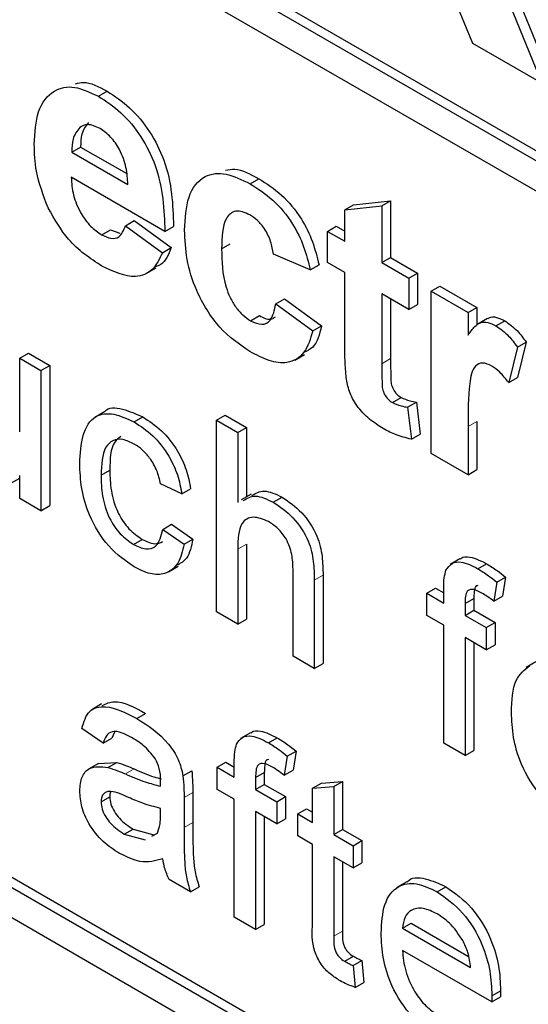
# Paper-space layout 'Blatt2' of a CAD drawing. Header units: millimetres. Extents: x 5 to 418, y 2 to 292.
# Tile 12 of 76: x 97.51 to 99.57, y 154.94 to 158.92. Entities that reach past the tile are written whole.
import ezdxf

# ---------------------------------------------------------------- set-up
doc = ezdxf.new("R2010")
doc.units = ezdxf.units.MM

psp = doc.layouts.new('Blatt2')

# ---------------------------------------------------------------- linework, layer by layer
at = {"color": 7, "linetype": 'Continuous', "lineweight": 25}
for p, q in [((92.2068, 162.6207), (105.6064, 154.8852)), ((92.2421, 162.6411), (105.6064, 154.926)), ((105.6064, 154.7627), (92.2068, 162.4982)), ((87.6813, 160.9461), (105.359, 150.741)), ((99.342, 158.8279), (99.166, 159.2539)), ((99.4702, 159.0368), (99.6201, 158.6674)), ((99.5055, 159.0572), (99.6555, 158.6878)), ((99.6201, 158.6674), (99.342, 158.8279)), ((97.8266, 158.6151), (97.862, 158.6355)), ((92.2421, 158.4765), (105.3943, 150.8839)), ((92.2068, 158.4561), (105.359, 150.8635)), ((97.7194, 158.3891), (97.7548, 158.4095)), ((97.7548, 158.4095), (97.9412, 158.3019)), ((97.7194, 158.3891), (97.9461, 158.2582)), ((98.0957, 158.0682), (97.7168, 158.287)), ((98.4405, 158.2607), (98.4759, 158.2811)), ((98.8237, 158.1547), (98.859, 158.1751)), ((98.8237, 158.1547), (98.9732, 158.1719)), ((98.859, 158.1751), (99.0086, 158.1924)), ((98.9732, 158.1719), (99.0086, 158.1924)), ((98.9732, 158.1719), (98.9732, 157.9416)), ((99.0086, 158.1924), (99.0086, 157.9621)), ((98.8237, 158.028), (98.8237, 158.1547)), ((97.9361, 158.0912), (97.9715, 158.1117)), ((97.9361, 158.0912), (98.0857, 157.9819)), ((97.9715, 158.1117), (98.1211, 158.0023)), ((98.0957, 158.0682), (98.1311, 158.0886)), ((98.7538, 158.0683), (98.7892, 158.0887)), ((98.7892, 158.0887), (98.8237, 158.0688)), ((97.8402, 158.0545), (97.8755, 158.0749)), ((97.8755, 158.0749), (97.9128, 158.0607)), ((98.7538, 157.9416), (98.7538, 158.0683)), ((98.7538, 158.0683), (98.8237, 158.028)), ((98.0857, 157.9819), (98.1211, 158.0023)), ((98.3251, 157.9974), (98.3604, 158.0178)), ((98.684, 157.9128), (98.5345, 157.9761)), ((98.9732, 157.9416), (99.0086, 157.9621)), ((99.0086, 157.9621), (99.1183, 157.8987)), ((98.0201, 157.8974), (98.0599, 157.9204)), ((98.684, 157.9128), (98.7194, 157.9332)), ((98.8237, 157.9013), (98.7538, 157.9416)), ((98.9732, 157.9416), (99.0829, 157.8783)), ((98.8237, 157.6106), (98.8237, 157.9013)), ((99.0829, 157.8783), (99.1183, 157.8987)), ((99.0829, 157.8783), (99.0829, 157.7516)), ((99.1183, 157.8987), (99.1183, 157.7721)), ((99.1727, 157.8265), (99.208, 157.8469)), ((99.208, 157.8469), (99.3576, 157.7606)), ((99.0829, 157.7516), (98.9732, 157.815)), ((98.9732, 157.815), (98.9732, 157.5328)), ((99.1727, 157.1701), (99.1727, 157.8265)), ((99.1727, 157.8265), (99.3223, 157.7402)), ((98.5444, 157.7746), (98.5798, 157.795)), ((98.5444, 157.7746), (98.694, 157.6652)), ((98.5798, 157.795), (98.7294, 157.6857)), ((99.0086, 157.7946), (99.0086, 157.5533)), ((99.0829, 157.7516), (99.1183, 157.7721)), ((99.3223, 157.7402), (99.3576, 157.7606)), ((99.3576, 157.7606), (99.3576, 157.6882)), ((98.4425, 157.7068), (98.4779, 157.7272)), ((99.3223, 157.7402), (99.3223, 157.6486)), ((98.694, 157.6652), (98.7294, 157.6857)), ((99.4013, 157.7158), (99.3615, 157.6928)), ((99.4352, 157.6865), (99.4706, 157.7069)), ((99.5217, 157.6002), (99.4868, 157.4561)), ((99.5217, 157.6002), (99.5571, 157.6206)), ((99.5571, 157.6206), (99.5221, 157.4765)), ((97.5083, 157.5546), (97.5437, 157.5751)), ((97.5437, 157.5751), (97.6298, 157.5253)), ((98.6215, 157.5477), (98.6612, 157.5707)), ((97.5083, 157.2569), (97.5083, 157.5546)), ((97.5083, 157.5546), (97.5945, 157.5049)), ((97.5945, 157.5049), (97.6298, 157.5253)), ((97.6298, 157.5253), (97.6298, 156.9585)), ((97.5945, 157.5049), (97.5945, 156.9381)), ((99.4868, 157.4561), (99.5221, 157.4765)), ((99.0159, 157.3758), (99.0513, 157.3962)), ((99.0779, 157.3565), (99.1133, 157.3769)), ((99.1133, 157.3769), (99.1283, 157.2479)), ((97.8518, 157.3384), (97.812, 157.3154)), ((98.3041, 157.3041), (98.3395, 157.3245)), ((98.3395, 157.3245), (98.4256, 157.2748)), ((99.0779, 157.3565), (99.0929, 157.2275)), ((97.9715, 157.2972), (98.0068, 157.3176)), ((98.3041, 156.5284), (98.3041, 157.3041)), ((98.3041, 157.3041), (98.3902, 157.2544)), ((99.3576, 157.2989), (99.3576, 157.1042)), ((98.3902, 157.2544), (98.4256, 157.2748)), ((98.3902, 157.2544), (98.3902, 156.9711)), ((98.4256, 157.2748), (98.4256, 156.9945)), ((99.0929, 157.2275), (99.1283, 157.2479)), ((99.3223, 157.2785), (99.3223, 157.0838)), ((99.3223, 157.0838), (99.1727, 157.1701)), ((97.5083, 156.9878), (97.5083, 157.0804)), ((97.8373, 157.0818), (97.8727, 157.1022)), ((99.3223, 157.0838), (99.3576, 157.1042)), ((97.4725, 157.0492), (97.5083, 157.0699)), ((98.1646, 157.0067), (98.0785, 157.0465)), ((98.1646, 157.0067), (98.1999, 157.0271)), ((98.4443, 157.0053), (98.4045, 156.9823)), ((97.5945, 156.9381), (97.5083, 156.9878)), ((98.5342, 156.9724), (98.5696, 156.9928)), ((97.5945, 156.9381), (97.6298, 156.9585)), ((98.0871, 156.8625), (98.1224, 156.8829)), ((98.1224, 156.8829), (98.2086, 156.8233)), ((98.0871, 156.8625), (98.1732, 156.8029)), ((97.9687, 156.8016), (98.004, 156.822)), ((98.1732, 156.8029), (98.2086, 156.8233)), ((98.4256, 156.8032), (98.4256, 156.4991)), ((98.3902, 156.7828), (98.3902, 156.4787)), ((99.2896, 156.7432), (99.2498, 156.7202)), ((99.3621, 156.7033), (99.3975, 156.7237)), ((98.1097, 156.6903), (98.1495, 156.7133)), ((98.6141, 156.3494), (98.6141, 156.7017)), ((98.7003, 156.6571), (98.7003, 156.2997)), ((98.7356, 156.6775), (98.7356, 156.3201)), ((99.4384, 156.6494), (99.4262, 156.5718)), ((99.4384, 156.6494), (99.4738, 156.6698)), ((99.4738, 156.6698), (99.4616, 156.5922)), ((99.1549, 156.6041), (99.1903, 156.6245)), ((99.1549, 156.5146), (99.1549, 156.6041)), ((99.1549, 156.6041), (99.2238, 156.5643)), ((99.1903, 156.6245), (99.2238, 156.6051)), ((99.2238, 156.5643), (99.2238, 156.622)), ((99.3099, 156.5626), (99.3453, 156.583)), ((99.3099, 156.5626), (99.3099, 156.5146)), ((99.3453, 156.583), (99.3453, 156.535)), ((99.4262, 156.5718), (99.4616, 156.5922)), ((98.3902, 156.4787), (98.3041, 156.5284)), ((99.3099, 156.5146), (99.3453, 156.535)), ((99.3453, 156.535), (99.4314, 156.4853)), ((98.3902, 156.4787), (98.4256, 156.4991)), ((99.2238, 156.4748), (99.1549, 156.5146)), ((99.3099, 156.5146), (99.3961, 156.4649)), ((99.3961, 156.4649), (99.4314, 156.4853)), ((99.4314, 156.4853), (99.4314, 156.3958)), ((99.2238, 155.9975), (99.2238, 156.4748)), ((99.3961, 156.4649), (99.3961, 156.3754)), ((99.3961, 156.3754), (99.3099, 156.4251)), ((99.3099, 156.4251), (99.3099, 155.9477)), ((99.3453, 156.4047), (99.3453, 155.9681)), ((99.3961, 156.3754), (99.4314, 156.3958)), ((98.7003, 156.2997), (98.6141, 156.3494)), ((99.5968, 156.3261), (99.557, 156.3032)), ((98.7003, 156.2997), (98.7356, 156.3201)), ((97.8399, 156.156), (97.8002, 156.133)), ((97.9823, 156.0976), (98.0176, 156.118)), ((97.8459, 155.9973), (97.7598, 156.0569)), ((97.8459, 155.9973), (97.8813, 156.0177)), ((97.8925, 156.0424), (97.8813, 156.0177)), ((98.4421, 156.039), (98.4023, 156.016)), ((98.5147, 155.9991), (98.5501, 156.0195)), ((98.591, 155.9452), (98.6264, 155.9656)), ((98.6264, 155.9656), (98.6141, 155.888)), ((99.3099, 155.9477), (99.2238, 155.9975)), ((99.3099, 155.9477), (99.3453, 155.9681)), ((98.591, 155.9452), (98.5788, 155.8676)), ((97.8268, 155.9155), (97.787, 155.8925)), ((97.8269, 155.9153), (97.9007, 155.9198)), ((97.8653, 155.8994), (97.9007, 155.9198)), ((98.169, 155.8655), (98.2044, 155.8859)), ((98.3075, 155.8999), (98.3428, 155.9203)), ((98.3075, 155.8104), (98.3075, 155.8999)), ((98.3075, 155.8999), (98.3764, 155.8601)), ((98.3428, 155.9203), (98.3764, 155.901)), ((98.3764, 155.8601), (98.3764, 155.9178)), ((98.5788, 155.8676), (98.6141, 155.888)), ((98.4625, 155.8584), (98.4979, 155.8788)), ((98.4625, 155.8584), (98.4625, 155.8104)), ((98.4979, 155.8788), (98.4979, 155.8308)), ((98.3764, 155.7706), (98.3075, 155.8104)), ((98.4625, 155.8104), (98.4979, 155.8308)), ((98.4625, 155.8104), (98.5486, 155.7607)), ((98.4979, 155.8308), (98.584, 155.7811)), ((98.6934, 155.8151), (98.7287, 155.8355)), ((98.6934, 155.8151), (98.7795, 155.822)), ((98.6934, 155.6771), (98.6934, 155.8151)), ((98.7287, 155.8355), (98.8149, 155.8424)), ((98.7795, 155.822), (98.8149, 155.8424)), ((98.7795, 155.822), (98.7795, 155.6274)), ((98.8149, 155.8424), (98.8149, 155.6478)), ((97.8373, 155.7603), (97.8727, 155.7807)), ((98.1732, 155.7781), (98.1732, 155.6567)), ((98.2086, 155.7985), (98.2086, 155.6771)), ((98.3764, 155.2933), (98.3764, 155.7706)), ((98.5486, 155.7607), (98.584, 155.7811)), ((98.584, 155.7811), (98.584, 155.6916)), ((98.0781, 155.7051), (98.0785, 155.7338)), ((98.5486, 155.7607), (98.5486, 155.6712)), ((98.6331, 155.7119), (98.6685, 155.7323)), ((98.6685, 155.7323), (98.6934, 155.7179)), ((98.5486, 155.6712), (98.4625, 155.7209)), ((98.4625, 155.7209), (98.4625, 155.2435)), ((98.4979, 155.7005), (98.4979, 155.264)), ((98.5486, 155.6712), (98.584, 155.6916)), ((98.6331, 155.6224), (98.6331, 155.7119)), ((98.6331, 155.7119), (98.6934, 155.6771)), ((97.9315, 155.6296), (97.9669, 155.65)), ((97.9669, 155.65), (98.0516, 155.6268)), ((98.7795, 155.6274), (98.8149, 155.6478)), ((98.8149, 155.6478), (98.8924, 155.6031)), ((97.9315, 155.6296), (98.0162, 155.6064)), ((98.0431, 155.6214), (98.0653, 155.6338)), ((98.6934, 155.5876), (98.6331, 155.6224)), ((98.7795, 155.6274), (98.857, 155.5827)), ((98.6934, 155.2695), (98.6934, 155.5876)), ((98.857, 155.5827), (98.8924, 155.6031)), ((98.857, 155.5827), (98.857, 155.4932)), ((98.8924, 155.6031), (98.8924, 155.5136)), ((98.857, 155.4932), (98.7795, 155.5379)), ((98.7795, 155.5379), (98.7795, 155.2162)), ((98.8149, 155.5175), (98.8149, 155.2367)), ((98.857, 155.4932), (98.8924, 155.5136)), ((98.199, 155.3956), (98.1129, 155.4454)), ((98.199, 155.3956), (98.2344, 155.416)), ((99.0744, 155.4359), (99.0346, 155.4129)), ((99.1976, 155.396), (99.2329, 155.4164)), ((98.4625, 155.2435), (98.3764, 155.2933)), ((98.4625, 155.2435), (98.4979, 155.264)), ((99.0568, 155.2485), (99.0922, 155.2689)), ((99.0568, 155.2485), (99.3324, 155.0894)), ((99.0922, 155.2689), (99.3242, 155.135)), ((98.8232, 155.1149), (98.8586, 155.1353)), ((99.4181, 154.9504), (99.0568, 155.159)), ((98.857, 155.0978), (98.8924, 155.1183)), ((98.857, 155.0978), (98.8656, 155.0094)), ((98.8924, 155.1183), (98.901, 155.0298)), ((98.8656, 155.0094), (98.901, 155.0298)), ((99.4181, 154.9504), (99.4535, 154.9709)), ((99.4185, 154.9757), (99.4539, 154.9961))]:
    psp.add_line(p, q, dxfattribs=at)
at = {"color": 7, "linetype": 'Continuous', "lineweight": 18}
for p, q in [((98.9732, 157.5328), (99.0086, 157.5533)), ((99.3223, 157.2785), (99.3576, 157.2989)), ((98.3902, 156.7828), (98.4256, 156.8032)), ((98.7003, 156.6571), (98.7356, 156.6775)), ((97.9361, 155.8728), (97.9715, 155.8932)), ((98.1732, 155.7781), (98.2086, 155.7985)), ((98.1732, 155.6567), (98.2086, 155.6771)), ((98.7795, 155.2162), (98.8149, 155.2367))]:
    psp.add_line(p, q, dxfattribs=at)
psp.add_arc((84.7687, 134.6373), 23.9173, 50.3038, 69.70158, dxfattribs=at)
at = {"color": 7, "linetype": 'Continuous', "lineweight": 25}
for points, knots in [([(97.5672, 158.4203), (97.5697, 158.4671), (97.5749, 158.5603), (97.6375, 158.6421), (97.7283, 158.6615), (97.7938, 158.6306), (97.8266, 158.6151)], [0, 0, 0, 0, 0.28067, 0.559801, 0.779763, 1, 1, 1, 1]), ([(97.7344, 158.6655), (97.7447, 158.6683), (97.7814, 158.6784), (97.8283, 158.6534), (97.862, 158.6355)], [0, 0, 0, 0, 0.280478, 1, 1, 1, 1]), ([(97.862, 158.6355), (97.8928, 158.6153), (97.9544, 158.5748), (98.0376, 158.4745), (98.1235, 158.3013), (98.1279, 158.1763), (98.1311, 158.0886)], [0, 0, 0, 0, 0.1873741, 0.374308, 0.5612621, 1, 1, 1, 1]), ([(97.8266, 158.6151), (97.8574, 158.5949), (97.9191, 158.5544), (98.0023, 158.4541), (98.0882, 158.2809), (98.0926, 158.1559), (98.0957, 158.0682)], [0, 0, 0, 0, 0.1873741, 0.374308, 0.5612621, 1, 1, 1, 1]), ([(97.7512, 158.4886), (97.7403, 158.4746), (97.7209, 158.4495), (97.7199, 158.4076), (97.7194, 158.3891)], [0, 0, 0, 0, 0.558259, 1, 1, 1, 1]), ([(97.8333, 158.4846), (97.8156, 158.4925), (97.7838, 158.5066), (97.7612, 158.4941), (97.7512, 158.4886)], [0, 0, 0, 0, 0.558887, 1, 1, 1, 1]), ([(97.7865, 158.509), (97.7757, 158.495), (97.7562, 158.4699), (97.7552, 158.428), (97.7548, 158.4095)], [0, 0, 0, 0, 0.558259, 1, 1, 1, 1]), ([(97.9461, 158.2582), (97.9448, 158.2807), (97.9423, 158.3255), (97.917, 158.3948), (97.8777, 158.4532), (97.8481, 158.4741), (97.8333, 158.4846)], [0, 0, 0, 0, 0.280986, 0.560281, 0.780215, 1, 1, 1, 1]), ([(97.623, 158.1641), (97.6043, 158.214), (97.5709, 158.3034), (97.5683, 158.3845), (97.5672, 158.4203)], [0, 0, 0, 0, 0.558879, 1, 1, 1, 1]), ([(98.3416, 158.3157), (98.3537, 158.3182), (98.3932, 158.3264), (98.442, 158.2997), (98.4759, 158.2811)], [0, 0, 0, 0, 0.305491, 1, 1, 1, 1]), ([(97.7168, 158.287), (97.7184, 158.2634), (97.7218, 158.2165), (97.7514, 158.1443), (97.794, 158.0862), (97.8248, 158.0651), (97.8402, 158.0545)], [0, 0, 0, 0, 0.280712, 0.559797, 0.779809, 1, 1, 1, 1]), ([(98.1755, 158.0735), (98.1781, 158.1205), (98.1832, 158.2144), (98.2466, 158.2977), (98.3414, 158.3095), (98.4075, 158.277), (98.4405, 158.2607)], [0, 0, 0, 0, 0.280709, 0.559641, 0.779503, 1, 1, 1, 1]), ([(98.4759, 158.2811), (98.5068, 158.2614), (98.5684, 158.2221), (98.6469, 158.1284), (98.696, 158.0263), (98.7116, 157.9643), (98.7194, 157.9332)], [0, 0, 0, 0, 0.280457, 0.559332, 0.779386, 1, 1, 1, 1]), ([(98.4405, 158.2607), (98.4714, 158.241), (98.5331, 158.2017), (98.6116, 158.108), (98.6607, 158.0059), (98.6762, 157.9439), (98.684, 157.9128)], [0, 0, 0, 0, 0.280457, 0.559332, 0.779386, 1, 1, 1, 1]), ([(97.8405, 157.9277), (97.7929, 157.9591), (97.708, 158.0151), (97.6489, 158.1186), (97.623, 158.1641)], [0, 0, 0, 0, 0.560392, 1, 1, 1, 1]), ([(98.4393, 158.1347), (98.4294, 158.1397), (98.4095, 158.1497), (98.3819, 158.1513), (98.3595, 158.1415), (98.3274, 158.1014), (98.3261, 158.0436), (98.3251, 157.9974)], [0, 0, 0, 0, 0.125321, 0.250551, 0.375801, 0.501069, 1, 1, 1, 1]), ([(98.5345, 157.9761), (98.5317, 157.9931), (98.5261, 158.027), (98.5026, 158.0764), (98.4712, 158.114), (98.4499, 158.1278), (98.4393, 158.1347)], [0, 0, 0, 0, 0.280567, 0.559655, 0.779602, 1, 1, 1, 1]), ([(97.8402, 158.0545), (97.8529, 158.0484), (97.8782, 158.0361), (97.9177, 158.0441), (97.9291, 158.0733), (97.9361, 158.0912)], [0, 0, 0, 0, 0.280681, 0.560542, 1, 1, 1, 1]), ([(98.4394, 157.5819), (98.3974, 157.611), (98.3134, 157.669), (98.2223, 157.817), (98.1806, 157.9569), (98.1772, 158.0346), (98.1755, 158.0735)], [0, 0, 0, 0, 0.279707, 0.558484, 0.778936, 1, 1, 1, 1]), ([(98.1211, 158.0023), (98.1105, 157.9749), (98.0964, 157.9385), (98.0651, 157.9279), (98.0573, 157.9253)], [0, 0, 0, 0, 0.753393, 1, 1, 1, 1]), ([(98.3251, 157.9974), (98.326, 157.9468), (98.3272, 157.8835), (98.3583, 157.8005), (98.3814, 157.7613), (98.4106, 157.7278), (98.4319, 157.7138), (98.4425, 157.7068)], [0, 0, 0, 0, 0.49932, 0.624544, 0.749761, 0.874787, 1, 1, 1, 1]), ([(98.0857, 157.9819), (98.0738, 157.9569), (98.05, 157.907), (97.966, 157.8704), (97.8881, 157.906), (97.8405, 157.9277)], [0, 0, 0, 0, 0.2810123, 0.5613148, 1, 1, 1, 1]), ([(98.4425, 157.7068), (98.4582, 157.6996), (98.4894, 157.6854), (98.5313, 157.7089), (98.5395, 157.7497), (98.5444, 157.7746)], [0, 0, 0, 0, 0.280158, 0.558967, 1, 1, 1, 1]), ([(98.4779, 157.7272), (98.4941, 157.7191), (98.5198, 157.7062), (98.5367, 157.718), (98.5429, 157.7224)], [0, 0, 0, 0, 0.628119, 1, 1, 1, 1]), ([(99.4019, 157.7148), (99.4038, 157.7163), (99.4131, 157.7235), (99.4373, 157.7226), (99.4595, 157.7121), (99.4706, 157.7069)], [0, 0, 0, 0, 0.119431, 0.559553, 1, 1, 1, 1]), ([(98.7294, 157.6857), (98.7211, 157.6522), (98.7085, 157.601), (98.6703, 157.5837), (98.6571, 157.5777)], [0, 0, 0, 0, 0.6551665, 1, 1, 1, 1]), ([(99.3223, 157.6486), (99.331, 157.6607), (99.3455, 157.6806), (99.3711, 157.7013), (99.4016, 157.7027), (99.424, 157.6919), (99.4352, 157.6865)], [0, 0, 0, 0, 0.340526, 0.560538, 0.780188, 1, 1, 1, 1]), ([(99.4352, 157.6865), (99.4528, 157.674), (99.4843, 157.6516), (99.5102, 157.6159), (99.5217, 157.6002)], [0, 0, 0, 0, 0.559034, 1, 1, 1, 1]), ([(99.4706, 157.7069), (99.4882, 157.6944), (99.5196, 157.672), (99.5456, 157.6363), (99.5571, 157.6206)], [0, 0, 0, 0, 0.559034, 1, 1, 1, 1]), ([(98.694, 157.6652), (98.6846, 157.6338), (98.6657, 157.5709), (98.5984, 157.5304), (98.5176, 157.5411), (98.4655, 157.5683), (98.4394, 157.5819)], [0, 0, 0, 0, 0.280247, 0.55916, 0.779326, 1, 1, 1, 1]), ([(98.8285, 157.4834), (98.8267, 157.5076), (98.8235, 157.5509), (98.8236, 157.5923), (98.8237, 157.6106)], [0, 0, 0, 0, 0.559838, 1, 1, 1, 1]), ([(98.9732, 157.5328), (98.9735, 157.5061), (98.9738, 157.4726), (98.9749, 157.4314), (98.9836, 157.4081), (98.9985, 157.3877), (99.0101, 157.3797), (99.0159, 157.3758)], [0, 0, 0, 0, 0.5010563, 0.6262528, 0.7510839, 0.8753776, 1, 1, 1, 1]), ([(99.0086, 157.5533), (99.0088, 157.5265), (99.0092, 157.493), (99.0103, 157.4518), (99.019, 157.4285), (99.0338, 157.4081), (99.0455, 157.4002), (99.0513, 157.3962)], [0, 0, 0, 0, 0.5010563, 0.6262528, 0.7510839, 0.8753776, 1, 1, 1, 1]), ([(99.4189, 157.5232), (99.4058, 157.5292), (99.3799, 157.5411), (99.3404, 157.5207), (99.3215, 157.4264), (99.322, 157.3377), (99.3223, 157.2785)], [0, 0, 0, 0, 0.124671, 0.248768, 0.498058, 1, 1, 1, 1]), ([(99.4868, 157.4561), (99.475, 157.4712), (99.454, 157.4982), (99.4296, 157.5155), (99.4189, 157.5232)], [0, 0, 0, 0, 0.560303, 1, 1, 1, 1]), ([(98.9726, 157.2741), (98.9539, 157.2864), (98.9166, 157.3111), (98.8674, 157.3649), (98.8372, 157.4282), (98.8314, 157.465), (98.8285, 157.4834)], [0, 0, 0, 0, 0.280582, 0.560416, 0.779431, 1, 1, 1, 1]), ([(97.8522, 157.3378), (97.8525, 157.3383), (97.8665, 157.3589), (97.9254, 157.3529), (97.9797, 157.3294), (98.0068, 157.3176)], [0, 0, 0, 0, 0.011464, 0.505143, 1, 1, 1, 1]), ([(99.0159, 157.3758), (99.0278, 157.3707), (99.049, 157.3615), (99.0691, 157.358), (99.0779, 157.3565)], [0, 0, 0, 0, 0.559494, 1, 1, 1, 1]), ([(99.0513, 157.3962), (99.0631, 157.3911), (99.0843, 157.3819), (99.1044, 157.3785), (99.1133, 157.3769)], [0, 0, 0, 0, 0.559494, 1, 1, 1, 1]), ([(97.7512, 157.1288), (97.7534, 157.1688), (97.7578, 157.2483), (97.8062, 157.3264), (97.8875, 157.3361), (97.9435, 157.3102), (97.9715, 157.2972)], [0, 0, 0, 0, 0.280837, 0.559683, 0.779579, 1, 1, 1, 1]), ([(97.9715, 157.2972), (97.997, 157.2805), (98.0479, 157.2471), (98.1107, 157.1672), (98.1498, 157.0825), (98.1597, 157.032), (98.1646, 157.0067)], [0, 0, 0, 0, 0.280265, 0.559437, 0.779547, 1, 1, 1, 1]), ([(98.0068, 157.3176), (98.0323, 157.3009), (98.0832, 157.2675), (98.146, 157.1876), (98.1851, 157.1029), (98.195, 157.0524), (98.1999, 157.0271)], [0, 0, 0, 0, 0.280265, 0.559437, 0.779547, 1, 1, 1, 1]), ([(99.0929, 157.2275), (99.0709, 157.2327), (99.0316, 157.2419), (98.9906, 157.2643), (98.9726, 157.2741)], [0, 0, 0, 0, 0.559731, 1, 1, 1, 1]), ([(97.972, 157.2074), (97.9563, 157.215), (97.9249, 157.2302), (97.8837, 157.2249), (97.8418, 157.1849), (97.8392, 157.1243), (97.8373, 157.0818)], [0, 0, 0, 0, 0.187089, 0.373872, 0.560726, 1, 1, 1, 1]), ([(97.9169, 157.2376), (97.9081, 157.2309), (97.8751, 157.2057), (97.8737, 157.146), (97.8727, 157.1022)], [0, 0, 0, 0, 0.265829, 1, 1, 1, 1]), ([(98.0785, 157.0465), (98.0742, 157.0644), (98.0656, 157.1), (98.0377, 157.1492), (98.0049, 157.186), (97.983, 157.2003), (97.972, 157.2074)], [0, 0, 0, 0, 0.280212, 0.55948, 0.779649, 1, 1, 1, 1]), ([(97.9716, 156.7104), (97.9359, 156.7353), (97.8647, 156.785), (97.7884, 156.9118), (97.7551, 157.0301), (97.7525, 157.0959), (97.7512, 157.1288)], [0, 0, 0, 0, 0.279593, 0.558341, 0.778834, 1, 1, 1, 1]), ([(97.8373, 157.0818), (97.8382, 157.0543), (97.8399, 156.9997), (97.8643, 156.9136), (97.9135, 156.84), (97.9503, 156.8144), (97.9687, 156.8016)], [0, 0, 0, 0, 0.281282, 0.560531, 0.780107, 1, 1, 1, 1]), ([(97.8727, 157.1022), (97.8735, 157.0747), (97.8752, 157.0201), (97.8996, 156.934), (97.9488, 156.8604), (97.9856, 156.8348), (98.004, 156.822)], [0, 0, 0, 0, 0.281282, 0.560531, 0.780107, 1, 1, 1, 1]), ([(98.4473, 156.9993), (98.4631, 157.0084), (98.4968, 157.0278), (98.5444, 157.0049), (98.5696, 156.9928)], [0, 0, 0, 0, 0.470183, 1, 1, 1, 1]), ([(98.412, 156.9789), (98.4278, 156.988), (98.4614, 157.0074), (98.509, 156.9845), (98.5342, 156.9724)], [0, 0, 0, 0, 0.470183, 1, 1, 1, 1]), ([(98.5342, 156.9724), (98.5614, 156.954), (98.6156, 156.9173), (98.6794, 156.8221), (98.6988, 156.7315), (98.6998, 156.682), (98.7003, 156.6571)], [0, 0, 0, 0, 0.280316, 0.558347, 0.778554, 1, 1, 1, 1]), ([(98.5696, 156.9928), (98.5968, 156.9744), (98.651, 156.9377), (98.7148, 156.8425), (98.7341, 156.7519), (98.7351, 156.7024), (98.7356, 156.6775)], [0, 0, 0, 0, 0.280316, 0.558347, 0.778554, 1, 1, 1, 1]), ([(98.5148, 156.894), (98.4935, 156.9028), (98.4508, 156.9204), (98.3926, 156.8867), (98.3911, 156.8222), (98.3902, 156.7828)], [0, 0, 0, 0, 0.280206, 0.55933, 1, 1, 1, 1]), ([(98.6141, 156.7017), (98.6135, 156.721), (98.6123, 156.7594), (98.5914, 156.8212), (98.5535, 156.8688), (98.5278, 156.8856), (98.5148, 156.894)], [0, 0, 0, 0, 0.28122, 0.559776, 0.779375, 1, 1, 1, 1]), ([(97.9687, 156.8016), (97.9855, 156.7937), (98.0192, 156.778), (98.0705, 156.792), (98.0808, 156.8358), (98.0871, 156.8625)], [0, 0, 0, 0, 0.2809, 0.560917, 1, 1, 1, 1]), ([(93.2545, 156.8014), (93.4922, 156.7148), (94.1838, 156.4628), (95.3459, 155.9413), (96.7373, 155.196), (98.131, 154.3193), (99.2478, 153.5191), (99.8954, 153.0054), (100.0851, 152.8549)], [0, 0, 0, 0, 0.106109, 0.308603, 0.511101, 0.713584, 0.916095, 1, 1, 1, 1]), ([(98.1732, 156.8029), (98.1669, 156.775), (98.1542, 156.7195), (98.1017, 156.68), (98.0373, 156.678), (97.9935, 156.6996), (97.9716, 156.7104)], [0, 0, 0, 0, 0.2802, 0.559517, 0.779588, 1, 1, 1, 1]), ([(98.004, 156.822), (98.0213, 156.8135), (98.0527, 156.7979), (98.0761, 156.8085), (98.0866, 156.8134)], [0, 0, 0, 0, 0.548588, 1, 1, 1, 1]), ([(98.2086, 156.8233), (98.2029, 156.7943), (98.1935, 156.7455), (98.16, 156.7259), (98.1465, 156.718)], [0, 0, 0, 0, 0.593897, 1, 1, 1, 1]), ([(99.233, 156.6978), (99.2403, 156.7082), (99.2549, 156.7291), (99.3014, 156.7344), (99.3391, 156.7151), (99.3621, 156.7033)], [0, 0, 0, 0, 0.27945, 0.559655, 1, 1, 1, 1]), ([(99.2904, 156.7421), (99.2912, 156.7431), (99.3002, 156.7534), (99.3378, 156.7531), (99.3749, 156.7348), (99.3975, 156.7237)], [0, 0, 0, 0, 0.04115, 0.414024, 1, 1, 1, 1]), ([(99.3975, 156.7237), (99.4119, 156.7147), (99.4375, 156.6987), (99.4627, 156.6787), (99.4738, 156.6698)], [0, 0, 0, 0, 0.559943, 1, 1, 1, 1]), ([(99.2238, 156.622), (99.2239, 156.6374), (99.224, 156.6648), (99.2302, 156.6877), (99.233, 156.6978)], [0, 0, 0, 0, 0.5603686, 1, 1, 1, 1]), ([(99.3621, 156.7033), (99.3765, 156.6943), (99.4021, 156.6783), (99.4274, 156.6582), (99.4384, 156.6494)], [0, 0, 0, 0, 0.559943, 1, 1, 1, 1]), ([(99.378, 156.6046), (99.3673, 156.6104), (99.3461, 156.622), (99.3181, 156.6189), (99.3108, 156.591), (99.3102, 156.5721), (99.3099, 156.5626)], [0, 0, 0, 0, 0.281467, 0.557725, 0.778514, 1, 1, 1, 1]), ([(99.3617, 156.635), (99.3595, 156.6348), (99.3498, 156.6339), (99.3467, 156.6105), (99.3458, 156.5922), (99.3453, 156.583)], [0, 0, 0, 0, 0.131296, 0.564963, 1, 1, 1, 1]), ([(99.4262, 156.5718), (99.4173, 156.5785), (99.4013, 156.5905), (99.3851, 156.6003), (99.378, 156.6046)], [0, 0, 0, 0, 0.559922, 1, 1, 1, 1]), ([(99.4978, 156.1227), (99.4997, 156.1703), (99.5031, 156.2551), (99.5507, 156.2941), (99.5716, 156.3112)], [0, 0, 0, 0, 0.56095, 1, 1, 1, 1]), ([(97.8426, 156.1505), (97.8582, 156.1574), (97.9066, 156.1785), (97.9729, 156.1424), (98.0176, 156.118)], [0, 0, 0, 0, 0.323838, 1, 1, 1, 1]), ([(97.7598, 156.0569), (97.7677, 156.0832), (97.7835, 156.1357), (97.8684, 156.1553), (97.939, 156.1195), (97.9823, 156.0976)], [0, 0, 0, 0, 0.280435, 0.559306, 1, 1, 1, 1]), ([(97.9823, 156.0976), (98.0271, 156.0689), (98.0897, 156.029), (98.154, 155.9324), (98.164, 155.8878), (98.169, 155.8655)], [0, 0, 0, 0, 0.559257, 0.779198, 1, 1, 1, 1]), ([(99.7219, 155.6999), (99.6859, 155.7252), (99.614, 155.7755), (99.5358, 155.9029), (99.5019, 156.0229), (99.4991, 156.0894), (99.4978, 156.1227)], [0, 0, 0, 0, 0.279615, 0.558363, 0.778853, 1, 1, 1, 1]), ([(97.9668, 156.017), (97.9521, 156.025), (97.9228, 156.0408), (97.8821, 156.0494), (97.8573, 156.0287), (97.8497, 156.0078), (97.8459, 155.9973)], [0, 0, 0, 0, 0.280853, 0.559744, 0.779476, 1, 1, 1, 1]), ([(98.4429, 156.0379), (98.4438, 156.0389), (98.4528, 156.0492), (98.4904, 156.049), (98.5274, 156.0307), (98.5501, 156.0195)], [0, 0, 0, 0, 0.041186, 0.414045, 1, 1, 1, 1]), ([(98.0563, 155.9354), (98.0407, 155.9547), (98.0129, 155.9893), (97.9809, 156.0085), (97.9668, 156.017)], [0, 0, 0, 0, 0.557867, 1, 1, 1, 1]), ([(98.3855, 155.9936), (98.3928, 156.0041), (98.4075, 156.025), (98.454, 156.0302), (98.4917, 156.0109), (98.5147, 155.9991)], [0, 0, 0, 0, 0.27945, 0.559654, 1, 1, 1, 1]), ([(98.5501, 156.0195), (98.5644, 156.0105), (98.5901, 155.9945), (98.6153, 155.9745), (98.6264, 155.9656)], [0, 0, 0, 0, 0.5599442, 1, 1, 1, 1]), ([(98.3764, 155.9178), (98.3764, 155.9332), (98.3766, 155.9606), (98.3828, 155.9835), (98.3855, 155.9936)], [0, 0, 0, 0, 0.5603686, 1, 1, 1, 1]), ([(98.5147, 155.9991), (98.5291, 155.9901), (98.5547, 155.9741), (98.5799, 155.9541), (98.591, 155.9452)], [0, 0, 0, 0, 0.5599442, 1, 1, 1, 1]), ([(98.0785, 155.8464), (98.0782, 155.8625), (98.0777, 155.8911), (98.0628, 155.9219), (98.0563, 155.9354)], [0, 0, 0, 0, 0.561886, 1, 1, 1, 1]), ([(98.5143, 155.9308), (98.512, 155.9306), (98.5024, 155.9298), (98.4993, 155.9063), (98.4983, 155.888), (98.4979, 155.8788)], [0, 0, 0, 0, 0.131296, 0.564963, 1, 1, 1, 1]), ([(97.7512, 155.8044), (97.7531, 155.8243), (97.7568, 155.864), (97.7946, 155.9072), (97.8385, 155.9023), (97.8653, 155.8994)], [0, 0, 0, 0, 0.280455, 0.560969, 1, 1, 1, 1]), ([(97.8653, 155.8994), (97.8784, 155.8952), (97.9018, 155.8876), (97.9256, 155.8773), (97.9361, 155.8728)], [0, 0, 0, 0, 0.559912, 1, 1, 1, 1]), ([(97.9007, 155.9198), (97.9138, 155.9156), (97.9372, 155.908), (97.961, 155.8977), (97.9715, 155.8932)], [0, 0, 0, 0, 0.559912, 1, 1, 1, 1]), ([(97.9715, 155.8932), (97.9984, 155.8814), (98.0358, 155.8649), (98.0721, 155.8553), (98.0823, 155.8526)], [0, 0, 0, 0, 0.719644, 1, 1, 1, 1]), ([(98.2044, 155.8859), (98.2059, 155.8692), (98.2085, 155.8394), (98.2086, 155.811), (98.2086, 155.7985)], [0, 0, 0, 0, 0.5598006, 1, 1, 1, 1]), ([(98.5306, 155.9004), (98.5199, 155.9062), (98.4986, 155.9178), (98.4706, 155.9147), (98.4634, 155.8869), (98.4628, 155.8679), (98.4625, 155.8584)], [0, 0, 0, 0, 0.281463, 0.557722, 0.778512, 1, 1, 1, 1]), ([(98.5788, 155.8676), (98.5698, 155.8743), (98.5538, 155.8863), (98.5377, 155.8961), (98.5306, 155.9004)], [0, 0, 0, 0, 0.559928, 1, 1, 1, 1]), ([(97.9361, 155.8728), (97.963, 155.8612), (98.011, 155.8405), (98.0576, 155.8287), (98.0781, 155.8235)], [0, 0, 0, 0, 0.560185, 1, 1, 1, 1]), ([(98.0781, 155.8235), (98.0781, 155.8278), (98.0783, 155.8354), (98.0784, 155.8431), (98.0785, 155.8464)], [0, 0, 0, 0, 0.560046, 1, 1, 1, 1]), ([(98.169, 155.8655), (98.1705, 155.8488), (98.1732, 155.819), (98.1732, 155.7906), (98.1732, 155.7781)], [0, 0, 0, 0, 0.5598006, 1, 1, 1, 1]), ([(97.9119, 155.5515), (97.8894, 155.5659), (97.8446, 155.5948), (97.7889, 155.6646), (97.7558, 155.7406), (97.7527, 155.7832), (97.7512, 155.8044)], [0, 0, 0, 0, 0.280816, 0.559691, 0.779697, 1, 1, 1, 1]), ([(97.9489, 155.7776), (97.9243, 155.7888), (97.8936, 155.8028), (97.8611, 155.8016), (97.848, 155.7942), (97.8391, 155.7804), (97.8379, 155.767), (97.8373, 155.7603)], [0, 0, 0, 0, 0.5002716, 0.6253147, 0.7502709, 0.8751451, 1, 1, 1, 1]), ([(97.8767, 155.8015), (97.8763, 155.801), (97.873, 155.7959), (97.8729, 155.7878), (97.8727, 155.7807)], [0, 0, 0, 0, 0.114771, 1, 1, 1, 1]), ([(97.8727, 155.7807), (97.8736, 155.7709), (97.8754, 155.7512), (97.8906, 155.7196), (97.9203, 155.6802), (97.9477, 155.6625), (97.9669, 155.65)], [0, 0, 0, 0, 0.186561, 0.373469, 0.560609, 1, 1, 1, 1]), ([(98.0785, 155.7338), (98.0546, 155.7398), (98.012, 155.7506), (97.9682, 155.7694), (97.9489, 155.7776)], [0, 0, 0, 0, 0.559758, 1, 1, 1, 1]), ([(97.8373, 155.7603), (97.8382, 155.7505), (97.8401, 155.7308), (97.8553, 155.6992), (97.8849, 155.6598), (97.9123, 155.6421), (97.9315, 155.6296)], [0, 0, 0, 0, 0.186561, 0.373469, 0.560609, 1, 1, 1, 1]), ([(98.0653, 155.6338), (98.0697, 155.6455), (98.0777, 155.6664), (98.0779, 155.6932), (98.0781, 155.7051)], [0, 0, 0, 0, 0.559048, 1, 1, 1, 1]), ([(98.1732, 155.6567), (98.1733, 155.6283), (98.1735, 155.5814), (98.1752, 155.5155), (98.1808, 155.4572), (98.1929, 155.4162), (98.199, 155.3956)], [0, 0, 0, 0, 0.340202, 0.560339, 0.780175, 1, 1, 1, 1]), ([(98.2086, 155.6771), (98.2087, 155.6487), (98.2088, 155.6018), (98.2106, 155.5359), (98.2161, 155.4776), (98.2283, 155.4366), (98.2344, 155.416)], [0, 0, 0, 0, 0.340202, 0.560339, 0.780175, 1, 1, 1, 1]), ([(98.0871, 155.5299), (98.0577, 155.5216), (98.0052, 155.5067), (97.9404, 155.5378), (97.9119, 155.5515)], [0, 0, 0, 0, 0.559969, 1, 1, 1, 1]), ([(98.1129, 155.4454), (98.1061, 155.4613), (98.0939, 155.4899), (98.0892, 155.5177), (98.0871, 155.5299)], [0, 0, 0, 0, 0.5597155, 1, 1, 1, 1]), ([(99.0753, 155.4347), (99.076, 155.4357), (99.0913, 155.4563), (99.1495, 155.4545), (99.2051, 155.4291), (99.2329, 155.4164)], [0, 0, 0, 0, 0.024414, 0.511721, 1, 1, 1, 1]), ([(98.9707, 155.2288), (98.9728, 155.2696), (98.9771, 155.351), (99.0314, 155.4231), (99.1119, 155.4372), (99.169, 155.4097), (99.1976, 155.396)], [0, 0, 0, 0, 0.280755, 0.559776, 0.779669, 1, 1, 1, 1]), ([(99.2329, 155.4164), (99.2686, 155.3911), (99.3398, 155.3405), (99.4156, 155.2136), (99.4496, 155.0951), (99.4525, 155.0291), (99.4539, 154.9961)], [0, 0, 0, 0, 0.279364, 0.558399, 0.778884, 1, 1, 1, 1]), ([(99.1976, 155.396), (99.2332, 155.3707), (99.3044, 155.32), (99.3803, 155.1932), (99.4143, 155.0747), (99.4171, 155.0087), (99.4185, 154.9757)], [0, 0, 0, 0, 0.279364, 0.558399, 0.778884, 1, 1, 1, 1]), ([(99.1972, 155.3067), (99.1779, 155.316), (99.1395, 155.3344), (99.0932, 155.3267), (99.0638, 155.2964), (99.0591, 155.2645), (99.0568, 155.2485)], [0, 0, 0, 0, 0.28019, 0.559729, 0.779646, 1, 1, 1, 1]), ([(99.3008, 155.1994), (99.2837, 155.2249), (99.253, 155.2706), (99.2143, 155.2957), (99.1972, 155.3067)], [0, 0, 0, 0, 0.55851, 1, 1, 1, 1]), ([(98.8049, 155.0359), (98.7914, 155.0443), (98.7644, 155.061), (98.7255, 155.1015), (98.6884, 155.1798), (98.6913, 155.2325), (98.6934, 155.2695)], [0, 0, 0, 0, 0.187431, 0.373829, 0.55947, 1, 1, 1, 1]), ([(98.7795, 155.2162), (98.7784, 155.1982), (98.7771, 155.1756), (98.7904, 155.1453), (98.8035, 155.1272), (98.8153, 155.1198), (98.8232, 155.1149)], [0, 0, 0, 0, 0.499635, 0.625266, 0.750359, 1, 1, 1, 1]), ([(98.8149, 155.2367), (98.8138, 155.2186), (98.8124, 155.196), (98.8258, 155.1657), (98.8388, 155.1476), (98.8507, 155.1402), (98.8586, 155.1353)], [0, 0, 0, 0, 0.499635, 0.625266, 0.750359, 1, 1, 1, 1]), ([(99.2021, 154.8066), (99.1658, 154.8313), (99.0934, 154.8807), (99.0123, 155.0067), (98.9751, 155.128), (98.9722, 155.1952), (98.9707, 155.2288)], [0, 0, 0, 0, 0.279953, 0.558666, 0.779005, 1, 1, 1, 1]), ([(99.3324, 155.0894), (99.3302, 155.1097), (99.3262, 155.1457), (99.3085, 155.183), (99.3008, 155.1994)], [0, 0, 0, 0, 0.560687, 1, 1, 1, 1]), ([(98.8586, 155.1353), (98.8649, 155.1318), (98.8762, 155.1257), (98.8874, 155.1205), (98.8924, 155.1183)], [0, 0, 0, 0, 0.559959, 1, 1, 1, 1]), ([(99.0568, 155.159), (99.0595, 155.1318), (99.0648, 155.0775), (99.1008, 154.9952), (99.1509, 154.9308), (99.1859, 154.9072), (99.2035, 154.8953)], [0, 0, 0, 0, 0.28063, 0.559698, 0.779664, 1, 1, 1, 1]), ([(98.8232, 155.1149), (98.8296, 155.1114), (98.8408, 155.1053), (98.8521, 155.1001), (98.857, 155.0978)], [0, 0, 0, 0, 0.559959, 1, 1, 1, 1]), ([(98.8656, 155.0094), (98.8544, 155.0133), (98.8343, 155.0203), (98.8139, 155.0311), (98.8049, 155.0359)], [0, 0, 0, 0, 0.560077, 1, 1, 1, 1]), ([(99.4185, 154.9757), (99.4185, 154.971), (99.4184, 154.9625), (99.4182, 154.9541), (99.4181, 154.9504)], [0, 0, 0, 0, 0.559906, 1, 1, 1, 1]), ([(99.4539, 154.9961), (99.4538, 154.9914), (99.4537, 154.9829), (99.4536, 154.9746), (99.4535, 154.9709)], [0, 0, 0, 0, 0.559906, 1, 1, 1, 1])]:
    psp.add_open_spline(points, degree=3, knots=knots, dxfattribs=at)

doc.saveas('drawing.dxf')
